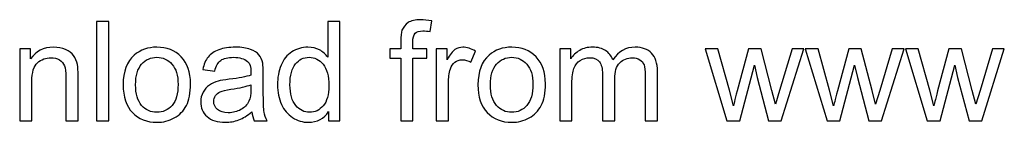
# Model space of a CAD drawing. Header units: millimetres. Extents: x -198 to 278, y -321 to 286.
# Tile 4 of 256: x -71 to 26, y -321 to -311. Entities that reach past the tile are written whole.
import ezdxf

# ---------------------------------------------------------------- set-up
doc = ezdxf.new("R2010")
doc.units = ezdxf.units.MM
doc.header["$MEASUREMENT"] = 0
doc.layers.add('Layer 1', color=7, linetype='Continuous')

msp = doc.modelspace()

# ---------------------------------------------------------------- linework, layer by layer
at = {"layer": 'Layer 1', "color": 250}
for points, knots in [([(-33.8495, -321.0745), (-33.8495, -321.0745), (-33.8495, -314.9128), (-33.8495, -314.9128), (-33.8495, -314.9128), (-34.9151, -314.9128), (-34.9151, -314.9128), (-34.9151, -314.9128), (-34.9151, -313.9838), (-34.9151, -313.9838), (-34.9151, -313.9838), (-33.8495, -313.9838), (-33.8495, -313.9838), (-33.8495, -313.9838), (-33.8495, -313.2324), (-33.8495, -313.2324), (-33.8495, -312.7565), (-33.8085, -312.4036), (-33.7243, -312.1736), (-33.6081, -311.8639), (-33.4077, -311.6111), (-33.1163, -311.4176), (-32.8271, -311.2241), (-32.4195, -311.1284), (-31.8958, -311.1284), (-31.5565, -311.1284), (-31.1831, -311.1694), (-30.7732, -311.2491), (-30.7732, -311.2491), (-30.9531, -312.3011), (-30.9531, -312.3011), (-31.2036, -312.2578), (-31.4381, -312.2351), (-31.6613, -312.2351), (-32.0256, -312.2351), (-32.2829, -312.3125), (-32.4355, -312.4673), (-32.5857, -312.6222), (-32.6609, -312.9113), (-32.6609, -313.3349), (-32.6609, -313.3349), (-32.6609, -313.9838), (-32.6609, -313.9838), (-32.6609, -313.9838), (-31.281, -313.9838), (-31.281, -313.9838), (-31.281, -313.9838), (-31.281, -314.9128), (-31.281, -314.9128), (-31.281, -314.9128), (-32.6472, -314.9128), (-32.6472, -314.9128), (-32.6472, -314.9128), (-32.6472, -321.0745), (-32.6472, -321.0745), (-32.6472, -321.0745), (-33.8495, -321.0745), (-33.8495, -321.0745)], [0, 0, 0, 0, 0.0526316, 0.0526316, 0.0526316, 0.1052632, 0.1052632, 0.1052632, 0.1578947, 0.1578947, 0.1578947, 0.2105263, 0.2105263, 0.2105263, 0.2631579, 0.2631579, 0.2631579, 0.3157895, 0.3157895, 0.3157895, 0.3684211, 0.3684211, 0.3684211, 0.4210526, 0.4210526, 0.4210526, 0.4736842, 0.4736842, 0.4736842, 0.5263158, 0.5263158, 0.5263158, 0.5789474, 0.5789474, 0.5789474, 0.6315789, 0.6315789, 0.6315789, 0.6842105, 0.6842105, 0.6842105, 0.7368421, 0.7368421, 0.7368421, 0.7894737, 0.7894737, 0.7894737, 0.8421053, 0.8421053, 0.8421053, 0.8947368, 0.8947368, 0.8947368, 0.9473684, 0.9473684, 0.9473684, 1, 1, 1, 1]), ([(-63.7903, -321.0745), (-63.7903, -321.0745), (-63.7903, -311.2924), (-63.7903, -311.2924), (-63.7903, -311.2924), (-62.588, -311.2924), (-62.588, -311.2924), (-62.588, -311.2924), (-62.588, -321.0745), (-62.588, -321.0745), (-62.588, -321.0745), (-63.7903, -321.0745), (-63.7903, -321.0745)], [0, 0, 0, 0, 0.25, 0.25, 0.25, 0.5, 0.5, 0.5, 0.75, 0.75, 0.75, 1, 1, 1, 1]), ([(-40.9539, -321.0745), (-40.9539, -321.0745), (-40.9539, -320.1751), (-40.9539, -320.1751), (-41.4024, -320.8741), (-42.0628, -321.2248), (-42.9349, -321.2248), (-43.4996, -321.2248), (-44.0187, -321.0699), (-44.4901, -320.758), (-44.9637, -320.4483), (-45.3303, -320.0134), (-45.5922, -319.4578), (-45.8518, -318.8999), (-45.9815, -318.2601), (-45.9815, -317.536), (-45.9815, -316.8301), (-45.8631, -316.1903), (-45.6286, -315.6142), (-45.3918, -315.0404), (-45.0389, -314.5986), (-44.5675, -314.2935), (-44.0984, -313.9861), (-43.5702, -313.8335), (-42.9895, -313.8335), (-42.5614, -313.8335), (-42.1812, -313.9246), (-41.8487, -314.1045), (-41.5163, -314.2844), (-41.2453, -314.5212), (-41.0358, -314.8104), (-41.0358, -314.8104), (-41.0358, -311.2924), (-41.0358, -311.2924), (-41.0358, -311.2924), (-39.8336, -311.2924), (-39.8336, -311.2924), (-39.8336, -311.2924), (-39.8336, -321.0745), (-39.8336, -321.0745), (-39.8336, -321.0745), (-40.9539, -321.0745), (-40.9539, -321.0745)], [0, 0, 0, 0, 0.0714286, 0.0714286, 0.0714286, 0.1428571, 0.1428571, 0.1428571, 0.2142857, 0.2142857, 0.2142857, 0.2857143, 0.2857143, 0.2857143, 0.3571429, 0.3571429, 0.3571429, 0.4285714, 0.4285714, 0.4285714, 0.5, 0.5, 0.5, 0.5714286, 0.5714286, 0.5714286, 0.6428571, 0.6428571, 0.6428571, 0.7142857, 0.7142857, 0.7142857, 0.7857143, 0.7857143, 0.7857143, 0.8571429, 0.8571429, 0.8571429, 0.9285714, 0.9285714, 0.9285714, 1, 1, 1, 1]), ([(-71.3615, -321.0745), (-71.3615, -321.0745), (-71.3615, -313.9838), (-71.3615, -313.9838), (-71.3615, -313.9838), (-70.2822, -313.9838), (-70.2822, -313.9838), (-70.2822, -313.9838), (-70.2822, -314.9903), (-70.2822, -314.9903), (-69.763, -314.2184), (-69.0116, -313.8335), (-68.0302, -313.8335), (-67.6021, -313.8335), (-67.2105, -313.911), (-66.853, -314.0635), (-66.4955, -314.2161), (-66.2268, -314.4187), (-66.0492, -314.6669), (-65.8716, -314.9151), (-65.7463, -315.2111), (-65.6757, -315.5527), (-65.6325, -315.7758), (-65.6097, -316.1652), (-65.6097, -316.7208), (-65.6097, -316.7208), (-65.6097, -321.0745), (-65.6097, -321.0745), (-65.6097, -321.0745), (-66.812, -321.0745), (-66.812, -321.0745), (-66.812, -321.0745), (-66.812, -316.7664), (-66.812, -316.7664), (-66.812, -316.2768), (-66.8575, -315.9102), (-66.9509, -315.6688), (-67.0442, -315.4275), (-67.2105, -315.2339), (-67.4473, -315.0882), (-67.6841, -314.9447), (-67.9642, -314.8719), (-68.2829, -314.8719), (-68.793, -314.8719), (-69.2325, -315.0335), (-69.6036, -315.3591), (-69.9748, -315.6825), (-70.1592, -316.2996), (-70.1592, -317.2058), (-70.1592, -317.2058), (-70.1592, -321.0745), (-70.1592, -321.0745), (-70.1592, -321.0745), (-71.3615, -321.0745), (-71.3615, -321.0745)], [0, 0, 0, 0, 0.0555556, 0.0555556, 0.0555556, 0.1111111, 0.1111111, 0.1111111, 0.1666667, 0.1666667, 0.1666667, 0.2222222, 0.2222222, 0.2222222, 0.2777778, 0.2777778, 0.2777778, 0.3333333, 0.3333333, 0.3333333, 0.3888889, 0.3888889, 0.3888889, 0.4444444, 0.4444444, 0.4444444, 0.5, 0.5, 0.5, 0.5555556, 0.5555556, 0.5555556, 0.6111111, 0.6111111, 0.6111111, 0.6666667, 0.6666667, 0.6666667, 0.7222222, 0.7222222, 0.7222222, 0.7777778, 0.7777778, 0.7777778, 0.8333333, 0.8333333, 0.8333333, 0.8888889, 0.8888889, 0.8888889, 0.9444444, 0.9444444, 0.9444444, 1, 1, 1, 1]), ([(-61.1785, -317.5292), (-61.1785, -316.2199), (-60.8142, -315.2498), (-60.0833, -314.6191), (-59.4753, -314.0954), (-58.7307, -313.8335), (-57.8541, -313.8335), (-56.8818, -313.8335), (-56.0848, -314.1523), (-55.4655, -314.7899), (-54.8484, -315.4252), (-54.5387, -316.3064), (-54.5387, -317.429), (-54.5387, -318.3398), (-54.6753, -319.0548), (-54.9486, -319.5762), (-55.2218, -320.0977), (-55.6203, -320.503), (-56.144, -320.7921), (-56.6655, -321.0813), (-57.237, -321.2248), (-57.8541, -321.2248), (-58.8469, -321.2248), (-59.6484, -320.9083), (-60.2609, -320.273), (-60.8734, -319.6377), (-61.1785, -318.7223), (-61.1785, -317.5292)], [0, 0, 0, 0, 0.1111111, 0.1111111, 0.1111111, 0.2222222, 0.2222222, 0.2222222, 0.3333333, 0.3333333, 0.3333333, 0.4444444, 0.4444444, 0.4444444, 0.5555556, 0.5555556, 0.5555556, 0.6666667, 0.6666667, 0.6666667, 0.7777778, 0.7777778, 0.7777778, 0.8888889, 0.8888889, 0.8888889, 1, 1, 1, 1]), ([(-48.4977, -320.1865), (-48.944, -320.5667), (-49.3744, -320.8331), (-49.7865, -320.9902), (-50.1987, -321.1474), (-50.6404, -321.2248), (-51.114, -321.2248), (-51.8928, -321.2248), (-52.4916, -321.0358), (-52.9106, -320.6555), (-53.3296, -320.2775), (-53.5391, -319.7925), (-53.5391, -319.2028), (-53.5391, -318.8567), (-53.4594, -318.5402), (-53.3022, -318.2533), (-53.1429, -317.9663), (-52.9356, -317.7386), (-52.6806, -317.5656), (-52.4233, -317.3925), (-52.1364, -317.2605), (-51.8153, -317.1717), (-51.5785, -317.1102), (-51.221, -317.051), (-50.7451, -316.9918), (-49.7751, -316.8779), (-49.0579, -316.739), (-48.6002, -316.5796), (-48.5956, -316.4157), (-48.5933, -316.3109), (-48.5933, -316.2677), (-48.5933, -315.7804), (-48.7072, -315.4366), (-48.9349, -315.2362), (-49.2423, -314.9652), (-49.7, -314.8309), (-50.3057, -314.8309), (-50.8727, -314.8309), (-51.2916, -314.9311), (-51.5603, -315.1292), (-51.8313, -315.3273), (-52.0294, -315.6779), (-52.1592, -316.1834), (-52.1592, -316.1834), (-53.3341, -316.0195), (-53.3341, -316.0195), (-53.2271, -315.5163), (-53.0518, -315.1087), (-52.8059, -314.799), (-52.5599, -314.4893), (-52.2047, -314.2525), (-51.7402, -314.084), (-51.278, -313.9178), (-50.7383, -313.8335), (-50.1281, -313.8335), (-49.5224, -313.8335), (-49.0283, -313.9041), (-48.648, -314.0476), (-48.27, -314.191), (-47.9899, -314.3686), (-47.8123, -314.585), (-47.6347, -314.8013), (-47.5095, -315.0745), (-47.4366, -315.4047), (-47.3979, -315.6096), (-47.3774, -315.9785), (-47.3774, -316.509), (-47.3774, -316.509), (-47.3774, -318.103), (-47.3774, -318.103), (-47.3774, -319.2164), (-47.3524, -319.92), (-47.3023, -320.2183), (-47.2544, -320.5166), (-47.1543, -320.8013), (-47.0085, -321.0745), (-47.0085, -321.0745), (-48.2655, -321.0745), (-48.2655, -321.0745), (-48.3861, -320.8217), (-48.4636, -320.5257), (-48.4977, -320.1865)], [0, 0, 0, 0, 0.037037, 0.037037, 0.037037, 0.0740741, 0.0740741, 0.0740741, 0.1111111, 0.1111111, 0.1111111, 0.1481481, 0.1481481, 0.1481481, 0.1851852, 0.1851852, 0.1851852, 0.2222222, 0.2222222, 0.2222222, 0.2592593, 0.2592593, 0.2592593, 0.2962963, 0.2962963, 0.2962963, 0.3333333, 0.3333333, 0.3333333, 0.3703704, 0.3703704, 0.3703704, 0.4074074, 0.4074074, 0.4074074, 0.4444444, 0.4444444, 0.4444444, 0.4814815, 0.4814815, 0.4814815, 0.5185185, 0.5185185, 0.5185185, 0.5555556, 0.5555556, 0.5555556, 0.5925926, 0.5925926, 0.5925926, 0.6296296, 0.6296296, 0.6296296, 0.6666667, 0.6666667, 0.6666667, 0.7037037, 0.7037037, 0.7037037, 0.7407407, 0.7407407, 0.7407407, 0.7777778, 0.7777778, 0.7777778, 0.8148148, 0.8148148, 0.8148148, 0.8518519, 0.8518519, 0.8518519, 0.8888889, 0.8888889, 0.8888889, 0.9259259, 0.9259259, 0.9259259, 0.962963, 0.962963, 0.962963, 1, 1, 1, 1]), ([(-30.3543, -321.0745), (-30.3543, -321.0745), (-30.3543, -313.9838), (-30.3543, -313.9838), (-30.3543, -313.9838), (-29.2749, -313.9838), (-29.2749, -313.9838), (-29.2749, -313.9838), (-29.2749, -315.07), (-29.2749, -315.07), (-28.9994, -314.5667), (-28.7444, -314.2343), (-28.5099, -314.0749), (-28.2753, -313.9132), (-28.018, -313.8335), (-27.7379, -313.8335), (-27.3326, -313.8335), (-26.9205, -313.961), (-26.5015, -314.2138), (-26.5015, -314.2138), (-26.9296, -315.3227), (-26.9296, -315.3227), (-27.2211, -315.1588), (-27.5125, -315.0768), (-27.804, -315.0768), (-28.0658, -315.0768), (-28.3004, -315.1565), (-28.5076, -315.3136), (-28.7148, -315.4707), (-28.8628, -315.6893), (-28.9516, -315.9694), (-29.0859, -316.3952), (-29.152, -316.862), (-29.152, -317.3698), (-29.152, -317.3698), (-29.152, -321.0745), (-29.152, -321.0745), (-29.152, -321.0745), (-30.3543, -321.0745), (-30.3543, -321.0745)], [0, 0, 0, 0, 0.0769231, 0.0769231, 0.0769231, 0.1538462, 0.1538462, 0.1538462, 0.2307692, 0.2307692, 0.2307692, 0.3076923, 0.3076923, 0.3076923, 0.3846154, 0.3846154, 0.3846154, 0.4615385, 0.4615385, 0.4615385, 0.5384615, 0.5384615, 0.5384615, 0.6153846, 0.6153846, 0.6153846, 0.6923077, 0.6923077, 0.6923077, 0.7692308, 0.7692308, 0.7692308, 0.8461538, 0.8461538, 0.8461538, 0.9230769, 0.9230769, 0.9230769, 1, 1, 1, 1]), ([(-26.2419, -317.5292), (-26.2419, -316.2199), (-25.8776, -315.2498), (-25.1467, -314.6191), (-24.5387, -314.0954), (-23.7941, -313.8335), (-22.9175, -313.8335), (-21.9452, -313.8335), (-21.1482, -314.1523), (-20.5289, -314.7899), (-19.9118, -315.4252), (-19.6021, -316.3064), (-19.6021, -317.429), (-19.6021, -318.3398), (-19.7387, -319.0548), (-20.012, -319.5762), (-20.2852, -320.0977), (-20.6837, -320.503), (-21.2074, -320.7921), (-21.7289, -321.0813), (-22.3004, -321.2248), (-22.9175, -321.2248), (-23.9103, -321.2248), (-24.7118, -320.9083), (-25.3243, -320.273), (-25.9368, -319.6377), (-26.2419, -318.7223), (-26.2419, -317.5292)], [0, 0, 0, 0, 0.1111111, 0.1111111, 0.1111111, 0.2222222, 0.2222222, 0.2222222, 0.3333333, 0.3333333, 0.3333333, 0.4444444, 0.4444444, 0.4444444, 0.5555556, 0.5555556, 0.5555556, 0.6666667, 0.6666667, 0.6666667, 0.7777778, 0.7777778, 0.7777778, 0.8888889, 0.8888889, 0.8888889, 1, 1, 1, 1]), ([(-18.1926, -321.0745), (-18.1926, -321.0745), (-18.1926, -313.9838), (-18.1926, -313.9838), (-18.1926, -313.9838), (-17.1133, -313.9838), (-17.1133, -313.9838), (-17.1133, -313.9838), (-17.1133, -314.9857), (-17.1133, -314.9857), (-16.8924, -314.6396), (-16.5964, -314.3595), (-16.2275, -314.15), (-15.8586, -313.9383), (-15.4397, -313.8335), (-14.9683, -313.8335), (-14.4446, -313.8335), (-14.0142, -313.9428), (-13.6795, -314.1591), (-13.3448, -314.3777), (-13.108, -314.6806), (-12.9714, -315.0722), (-12.4067, -314.2457), (-11.6757, -313.8335), (-10.774, -313.8335), (-10.0681, -313.8335), (-9.5239, -314.0271), (-9.1459, -314.4165), (-8.7657, -314.8058), (-8.5744, -315.4047), (-8.5744, -316.213), (-8.5744, -316.213), (-8.5744, -321.0745), (-8.5744, -321.0745), (-8.5744, -321.0745), (-9.7767, -321.0745), (-9.7767, -321.0745), (-9.7767, -321.0745), (-9.7767, -316.6115), (-9.7767, -316.6115), (-9.7767, -316.1333), (-9.8177, -315.7872), (-9.8951, -315.5755), (-9.9725, -315.3637), (-10.1137, -315.1952), (-10.3209, -315.0654), (-10.5258, -314.9356), (-10.7672, -314.8719), (-11.0427, -314.8719), (-11.5437, -314.8719), (-11.9581, -315.0381), (-12.2882, -315.3683), (-12.6184, -315.7007), (-12.7824, -316.2313), (-12.7824, -316.9599), (-12.7824, -316.9599), (-12.7824, -321.0745), (-12.7824, -321.0745), (-12.7824, -321.0745), (-13.9846, -321.0745), (-13.9846, -321.0745), (-13.9846, -321.0745), (-13.9846, -316.4726), (-13.9846, -316.4726), (-13.9846, -315.9398), (-14.0825, -315.539), (-14.2784, -315.2726), (-14.4742, -315.0062), (-14.7953, -314.8719), (-15.2393, -314.8719), (-15.5763, -314.8719), (-15.8882, -314.9607), (-16.1751, -315.1383), (-16.462, -315.3159), (-16.6693, -315.5755), (-16.7991, -315.9193), (-16.9266, -316.2609), (-16.9903, -316.755), (-16.9903, -317.3994), (-16.9903, -317.3994), (-16.9903, -321.0745), (-16.9903, -321.0745), (-16.9903, -321.0745), (-18.1926, -321.0745), (-18.1926, -321.0745)], [0, 0, 0, 0, 0.0357143, 0.0357143, 0.0357143, 0.0714286, 0.0714286, 0.0714286, 0.1071429, 0.1071429, 0.1071429, 0.1428571, 0.1428571, 0.1428571, 0.1785714, 0.1785714, 0.1785714, 0.2142857, 0.2142857, 0.2142857, 0.25, 0.25, 0.25, 0.2857143, 0.2857143, 0.2857143, 0.3214286, 0.3214286, 0.3214286, 0.3571429, 0.3571429, 0.3571429, 0.3928571, 0.3928571, 0.3928571, 0.4285714, 0.4285714, 0.4285714, 0.4642857, 0.4642857, 0.4642857, 0.5, 0.5, 0.5, 0.5357143, 0.5357143, 0.5357143, 0.5714286, 0.5714286, 0.5714286, 0.6071429, 0.6071429, 0.6071429, 0.6428571, 0.6428571, 0.6428571, 0.6785714, 0.6785714, 0.6785714, 0.7142857, 0.7142857, 0.7142857, 0.75, 0.75, 0.75, 0.7857143, 0.7857143, 0.7857143, 0.8214286, 0.8214286, 0.8214286, 0.8571429, 0.8571429, 0.8571429, 0.8928571, 0.8928571, 0.8928571, 0.9285714, 0.9285714, 0.9285714, 0.9642857, 0.9642857, 0.9642857, 1, 1, 1, 1]), ([(-1.7411, -321.0745), (-1.7411, -321.0745), (-3.8837, -313.9838), (-3.8837, -313.9838), (-3.8837, -313.9838), (-2.6268, -313.9838), (-2.6268, -313.9838), (-2.6268, -313.9838), (-1.4951, -318.0756), (-1.4951, -318.0756), (-1.4951, -318.0756), (-1.0944, -319.599), (-1.0944, -319.599), (-1.0784, -319.5238), (-0.9555, -319.0366), (-0.7278, -318.1371), (-0.7278, -318.1371), (0.3948, -313.9838), (0.3948, -313.9838), (0.3948, -313.9838), (1.6267, -313.9838), (1.6267, -313.9838), (1.6267, -313.9838), (2.6946, -318.1007), (2.6946, -318.1007), (2.6946, -318.1007), (3.043, -319.451), (3.043, -319.451), (3.043, -319.451), (3.4506, -318.0825), (3.4506, -318.0825), (3.4506, -318.0825), (4.6756, -313.9838), (4.6756, -313.9838), (4.6756, -313.9838), (5.8437, -313.9838), (5.8437, -313.9838), (5.8437, -313.9838), (3.6191, -321.0745), (3.6191, -321.0745), (3.6191, -321.0745), (2.3758, -321.0745), (2.3758, -321.0745), (2.3758, -321.0745), (1.251, -316.8324), (1.251, -316.8324), (1.251, -316.8324), (0.9663, -315.6187), (0.9663, -315.6187), (0.9663, -315.6187), (-0.4682, -321.0745), (-0.4682, -321.0745), (-0.4682, -321.0745), (-1.7411, -321.0745), (-1.7411, -321.0745)], [0, 0, 0, 0, 0.0555556, 0.0555556, 0.0555556, 0.1111111, 0.1111111, 0.1111111, 0.1666667, 0.1666667, 0.1666667, 0.2222222, 0.2222222, 0.2222222, 0.2777778, 0.2777778, 0.2777778, 0.3333333, 0.3333333, 0.3333333, 0.3888889, 0.3888889, 0.3888889, 0.4444444, 0.4444444, 0.4444444, 0.5, 0.5, 0.5, 0.5555556, 0.5555556, 0.5555556, 0.6111111, 0.6111111, 0.6111111, 0.6666667, 0.6666667, 0.6666667, 0.7222222, 0.7222222, 0.7222222, 0.7777778, 0.7777778, 0.7777778, 0.8333333, 0.8333333, 0.8333333, 0.8888889, 0.8888889, 0.8888889, 0.9444444, 0.9444444, 0.9444444, 1, 1, 1, 1]), ([(8.1253, -321.0745), (8.1253, -321.0745), (5.9827, -313.9838), (5.9827, -313.9838), (5.9827, -313.9838), (7.2396, -313.9838), (7.2396, -313.9838), (7.2396, -313.9838), (8.3713, -318.0756), (8.3713, -318.0756), (8.3713, -318.0756), (8.772, -319.599), (8.772, -319.599), (8.788, -319.5238), (8.9109, -319.0366), (9.1386, -318.1371), (9.1386, -318.1371), (10.2612, -313.9838), (10.2612, -313.9838), (10.2612, -313.9838), (11.4931, -313.9838), (11.4931, -313.9838), (11.4931, -313.9838), (12.561, -318.1007), (12.561, -318.1007), (12.561, -318.1007), (12.9094, -319.451), (12.9094, -319.451), (12.9094, -319.451), (13.317, -318.0825), (13.317, -318.0825), (13.317, -318.0825), (14.542, -313.9838), (14.542, -313.9838), (14.542, -313.9838), (15.7101, -313.9838), (15.7101, -313.9838), (15.7101, -313.9838), (13.4855, -321.0745), (13.4855, -321.0745), (13.4855, -321.0745), (12.2422, -321.0745), (12.2422, -321.0745), (12.2422, -321.0745), (11.1174, -316.8324), (11.1174, -316.8324), (11.1174, -316.8324), (10.8327, -315.6187), (10.8327, -315.6187), (10.8327, -315.6187), (9.3982, -321.0745), (9.3982, -321.0745), (9.3982, -321.0745), (8.1253, -321.0745), (8.1253, -321.0745)], [0, 0, 0, 0, 0.0555556, 0.0555556, 0.0555556, 0.1111111, 0.1111111, 0.1111111, 0.1666667, 0.1666667, 0.1666667, 0.2222222, 0.2222222, 0.2222222, 0.2777778, 0.2777778, 0.2777778, 0.3333333, 0.3333333, 0.3333333, 0.3888889, 0.3888889, 0.3888889, 0.4444444, 0.4444444, 0.4444444, 0.5, 0.5, 0.5, 0.5555556, 0.5555556, 0.5555556, 0.6111111, 0.6111111, 0.6111111, 0.6666667, 0.6666667, 0.6666667, 0.7222222, 0.7222222, 0.7222222, 0.7777778, 0.7777778, 0.7777778, 0.8333333, 0.8333333, 0.8333333, 0.8888889, 0.8888889, 0.8888889, 0.9444444, 0.9444444, 0.9444444, 1, 1, 1, 1]), ([(17.9917, -321.0745), (17.9917, -321.0745), (15.8491, -313.9838), (15.8491, -313.9838), (15.8491, -313.9838), (17.106, -313.9838), (17.106, -313.9838), (17.106, -313.9838), (18.2377, -318.0756), (18.2377, -318.0756), (18.2377, -318.0756), (18.6384, -319.599), (18.6384, -319.599), (18.6544, -319.5238), (18.7773, -319.0366), (19.005, -318.1371), (19.005, -318.1371), (20.1276, -313.9838), (20.1276, -313.9838), (20.1276, -313.9838), (21.3595, -313.9838), (21.3595, -313.9838), (21.3595, -313.9838), (22.4274, -318.1007), (22.4274, -318.1007), (22.4274, -318.1007), (22.7758, -319.451), (22.7758, -319.451), (22.7758, -319.451), (23.1834, -318.0825), (23.1834, -318.0825), (23.1834, -318.0825), (24.4084, -313.9838), (24.4084, -313.9838), (24.4084, -313.9838), (25.5765, -313.9838), (25.5765, -313.9838), (25.5765, -313.9838), (23.3519, -321.0745), (23.3519, -321.0745), (23.3519, -321.0745), (22.1086, -321.0745), (22.1086, -321.0745), (22.1086, -321.0745), (20.9838, -316.8324), (20.9838, -316.8324), (20.9838, -316.8324), (20.6991, -315.6187), (20.6991, -315.6187), (20.6991, -315.6187), (19.2646, -321.0745), (19.2646, -321.0745), (19.2646, -321.0745), (17.9917, -321.0745), (17.9917, -321.0745)], [0, 0, 0, 0, 0.0555556, 0.0555556, 0.0555556, 0.1111111, 0.1111111, 0.1111111, 0.1666667, 0.1666667, 0.1666667, 0.2222222, 0.2222222, 0.2222222, 0.2777778, 0.2777778, 0.2777778, 0.3333333, 0.3333333, 0.3333333, 0.3888889, 0.3888889, 0.3888889, 0.4444444, 0.4444444, 0.4444444, 0.5, 0.5, 0.5, 0.5555556, 0.5555556, 0.5555556, 0.6111111, 0.6111111, 0.6111111, 0.6666667, 0.6666667, 0.6666667, 0.7222222, 0.7222222, 0.7222222, 0.7777778, 0.7777778, 0.7777778, 0.8333333, 0.8333333, 0.8333333, 0.8888889, 0.8888889, 0.8888889, 0.9444444, 0.9444444, 0.9444444, 1, 1, 1, 1]), ([(-59.9489, -317.5314), (-59.9489, -318.4377), (-59.7508, -319.1163), (-59.3546, -319.5648), (-58.9562, -320.0157), (-58.4575, -320.2411), (-57.8541, -320.2411), (-57.2575, -320.2411), (-56.7611, -320.0157), (-56.3626, -319.5625), (-55.9664, -319.1094), (-55.7683, -318.4195), (-55.7683, -317.4927), (-55.7683, -316.6183), (-55.9687, -315.9557), (-56.3672, -315.5072), (-56.7657, -315.0563), (-57.2621, -314.8309), (-57.8541, -314.8309), (-58.4575, -314.8309), (-58.9562, -315.054), (-59.3546, -315.5026), (-59.7508, -315.9512), (-59.9489, -316.6275), (-59.9489, -317.5314)], [0, 0, 0, 0, 0.125, 0.125, 0.125, 0.25, 0.25, 0.25, 0.375, 0.375, 0.375, 0.5, 0.5, 0.5, 0.625, 0.625, 0.625, 0.75, 0.75, 0.75, 0.875, 0.875, 0.875, 1, 1, 1, 1]), ([(-44.7519, -317.5383), (-44.7519, -318.4445), (-44.5607, -319.1208), (-44.1759, -319.5694), (-43.7933, -320.018), (-43.3402, -320.2411), (-42.8187, -320.2411), (-42.2928, -320.2411), (-41.8465, -320.0271), (-41.4776, -319.599), (-41.111, -319.1709), (-40.9265, -318.5174), (-40.9265, -317.6385), (-40.9265, -316.673), (-41.1133, -315.9626), (-41.489, -315.5094), (-41.8624, -315.0563), (-42.3246, -314.8309), (-42.8734, -314.8309), (-43.4085, -314.8309), (-43.8548, -315.0472), (-44.2146, -315.4821), (-44.5721, -315.917), (-44.7519, -316.6024), (-44.7519, -317.5383)], [0, 0, 0, 0, 0.125, 0.125, 0.125, 0.25, 0.25, 0.25, 0.375, 0.375, 0.375, 0.5, 0.5, 0.5, 0.625, 0.625, 0.625, 0.75, 0.75, 0.75, 0.875, 0.875, 0.875, 1, 1, 1, 1]), ([(-25.0123, -317.5314), (-25.0123, -318.4377), (-24.8142, -319.1163), (-24.418, -319.5648), (-24.0196, -320.0157), (-23.5209, -320.2411), (-22.9175, -320.2411), (-22.3209, -320.2411), (-21.8245, -320.0157), (-21.426, -319.5625), (-21.0298, -319.1094), (-20.8317, -318.4195), (-20.8317, -317.4927), (-20.8317, -316.6183), (-21.0321, -315.9557), (-21.4306, -315.5072), (-21.8291, -315.0563), (-22.3255, -314.8309), (-22.9175, -314.8309), (-23.5209, -314.8309), (-24.0196, -315.054), (-24.418, -315.5026), (-24.8142, -315.9512), (-25.0123, -316.6275), (-25.0123, -317.5314)], [0, 0, 0, 0, 0.125, 0.125, 0.125, 0.25, 0.25, 0.25, 0.375, 0.375, 0.375, 0.5, 0.5, 0.5, 0.625, 0.625, 0.625, 0.75, 0.75, 0.75, 0.875, 0.875, 0.875, 1, 1, 1, 1]), ([(-48.5933, -317.5223), (-49.0305, -317.6999), (-49.6863, -317.8502), (-50.5607, -317.9732), (-51.0571, -318.0438), (-51.4078, -318.1235), (-51.6127, -318.2123), (-51.8176, -318.3011), (-51.9747, -318.4309), (-52.0863, -318.5994), (-52.1979, -318.7701), (-52.2548, -318.9591), (-52.2548, -319.1686), (-52.2548, -319.4851), (-52.1341, -319.7515), (-51.8905, -319.9633), (-51.6468, -320.1751), (-51.2916, -320.2821), (-50.8248, -320.2821), (-50.3626, -320.2821), (-49.9505, -320.1819), (-49.5884, -319.9792), (-49.2286, -319.7789), (-48.9622, -319.5033), (-48.7937, -319.155), (-48.6639, -318.884), (-48.6002, -318.4855), (-48.6002, -317.9595), (-48.6002, -317.9595), (-48.5933, -317.5223), (-48.5933, -317.5223)], [0, 0, 0, 0, 0.1, 0.1, 0.1, 0.2, 0.2, 0.2, 0.3, 0.3, 0.3, 0.4, 0.4, 0.4, 0.5, 0.5, 0.5, 0.6, 0.6, 0.6, 0.7, 0.7, 0.7, 0.8, 0.8, 0.8, 0.9, 0.9, 0.9, 1, 1, 1, 1])]:
    msp.add_open_spline(points, degree=3, knots=knots, dxfattribs=at)

doc.saveas('drawing.dxf')
